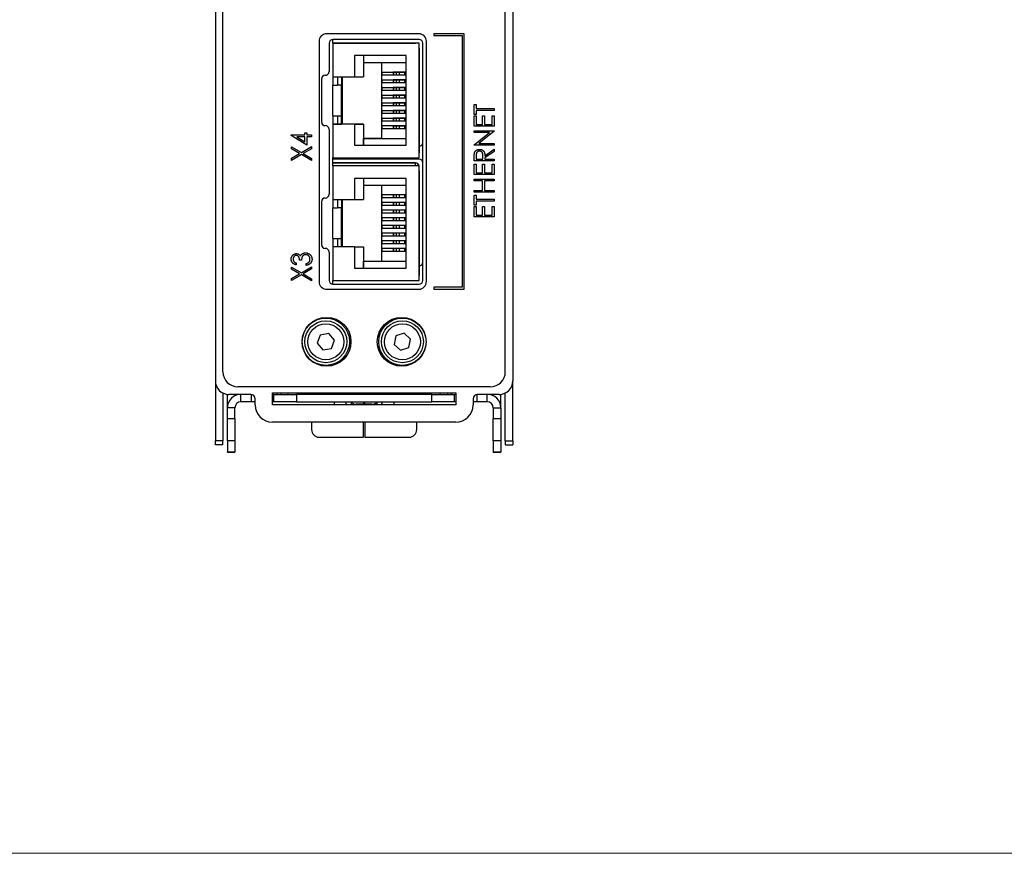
# Model space of a CAD drawing. Header units: millimetres. Extents: x 0 to 420, y 0 to 297.
# Tile 1 of 22: x 66 to 131, y 7 to 62. Entities that reach past the tile are written whole.
import ezdxf

# ---------------------------------------------------------------- set-up
doc = ezdxf.new("R2010")
doc.units = ezdxf.units.MM

msp = doc.modelspace()

# ---------------------------------------------------------------- linework, layer by layer
at = {"color": 7, "linetype": 'Continuous', "lineweight": 25}
for p, q in [((79.062, 39.05), (79.062, 98.25)), ((97.862, 39.05), (97.862, 98.25)), ((78.562, 83.15), (78.562, 38.45)), ((98.362, 83.15), (98.362, 38.45)), ((85.462, 61.05), (85.462, 45.05)), ((92.112, 61.55), (85.962, 61.55)), ((86.376, 60.92), (86.376, 61.17)), ((92.128, 61.17), (86.378, 61.17)), ((92.612, 45.05), (92.612, 61.05)), ((93.112, 61.55), (93.112, 61.425)), ((95.112, 61.55), (93.112, 61.55)), ((93.112, 61.425), (94.987, 61.425)), ((94.987, 61.425), (94.987, 44.675)), ((95.112, 44.55), (95.112, 61.55)), ((86.128, 60.92), (86.128, 59.035)), ((91.876, 60.922), (86.376, 60.922)), ((86.376, 60.922), (91.876, 60.922)), ((86.376, 60.922), (86.976, 60.922)), ((86.376, 60.922), (86.976, 60.922)), ((86.376, 60.92), (86.376, 58.685)), ((92.126, 60.92), (86.376, 60.92)), ((86.376, 60.92), (86.626, 60.92)), ((86.376, 60.92), (86.626, 60.92)), ((92.126, 60.92), (86.376, 60.92)), ((86.626, 60.92), (86.626, 60.92)), ((86.976, 60.922), (86.976, 60.922)), ((91.911, 60.92), (91.876, 60.922)), ((91.876, 60.922), (91.876, 60.922)), ((91.911, 60.92), (91.876, 60.922)), ((92.126, 53.3), (92.126, 60.92)), ((92.126, 60.92), (92.126, 60.92)), ((92.126, 53.3), (92.126, 60.92)), ((92.126, 60.585), (92.126, 53.635)), ((92.126, 59.085), (92.126, 60.585)), ((92.126, 60.535), (92.126, 59.61)), ((92.126, 60.285), (92.126, 60.535)), ((92.126, 60.535), (92.126, 60.535)), ((92.126, 60.535), (92.126, 60.285)), ((92.126, 53.685), (92.126, 60.535)), ((92.378, 45.132), (92.378, 60.92)), ((91.251, 60.095), (87.826, 60.095)), ((87.826, 60.095), (87.826, 58.685)), ((87.826, 60.095), (87.826, 58.685)), ((88.421, 60.095), (88.421, 58.685)), ((88.421, 60.095), (88.421, 59.647)), ((88.421, 59.647), (88.421, 58.685)), ((88.421, 59.647), (91.251, 59.647)), ((89.651, 54.572), (89.651, 59.647)), ((91.251, 54.125), (91.251, 60.095)), ((92.126, 59.86), (92.126, 60.285)), ((92.126, 60.285), (92.126, 53.935)), ((92.126, 59.61), (92.126, 59.86)), ((89.651, 58.988), (90.451, 58.988)), ((89.651, 58.988), (89.651, 58.788)), ((90.401, 58.988), (90.401, 58.788)), ((90.457, 58.988), (90.401, 58.988)), ((90.605, 58.988), (90.408, 58.988)), ((90.408, 58.988), (90.408, 58.788)), ((90.451, 58.988), (90.949, 58.988)), ((90.451, 58.988), (90.75, 58.988)), ((90.457, 58.988), (90.727, 58.988)), ((90.641, 58.988), (90.601, 58.988)), ((90.799, 58.988), (90.605, 58.988)), ((90.605, 58.988), (90.605, 58.788)), ((90.606, 58.988), (90.803, 58.988)), ((90.911, 58.988), (90.641, 58.988)), ((91.153, 58.988), (90.799, 58.988)), ((90.799, 58.988), (90.799, 58.788)), ((90.803, 58.988), (90.9, 58.988)), ((90.9, 58.988), (91.251, 58.988)), ((91.248, 58.988), (91.153, 58.988)), ((91.153, 58.988), (91.153, 58.788)), ((91.251, 58.988), (91.248, 58.988)), ((91.248, 58.988), (91.248, 58.788)), ((92.126, 59.61), (92.126, 59.61)), ((92.126, 59.085), (92.126, 59.085)), ((92.126, 59.085), (92.126, 59.031)), ((92.126, 59.031), (92.126, 58.746)), ((85.628, 58.535), (85.628, 55.685)), ((86.376, 58.685), (87.826, 58.685)), ((86.376, 58.685), (86.376, 58.125)), ((86.701, 58.685), (86.701, 58.125)), ((86.951, 58.685), (86.951, 58.125)), ((86.951, 58.685), (86.951, 58.125)), ((87.001, 58.685), (87.001, 55.535)), ((87.826, 58.685), (87.826, 58.685)), ((87.826, 58.685), (88.421, 58.685)), ((88.421, 58.685), (88.421, 58.685)), ((90.401, 58.788), (89.651, 58.788)), ((89.651, 58.48), (90.451, 58.48)), ((89.651, 58.48), (89.651, 58.28)), ((90.408, 58.788), (90.401, 58.788)), ((90.401, 58.48), (90.401, 58.28)), ((90.457, 58.48), (90.401, 58.48)), ((90.605, 58.788), (90.408, 58.788)), ((90.605, 58.48), (90.408, 58.48)), ((90.408, 58.48), (90.408, 58.28)), ((90.451, 58.48), (90.949, 58.48)), ((90.451, 58.48), (90.75, 58.48)), ((90.457, 58.48), (90.727, 58.48)), ((90.641, 58.48), (90.601, 58.48)), ((90.799, 58.788), (90.605, 58.788)), ((90.799, 58.48), (90.605, 58.48)), ((90.605, 58.48), (90.605, 58.28)), ((90.606, 58.48), (90.803, 58.48)), ((90.911, 58.48), (90.641, 58.48)), ((91.153, 58.788), (90.799, 58.788)), ((91.153, 58.48), (90.799, 58.48)), ((90.799, 58.48), (90.799, 58.28)), ((90.803, 58.48), (90.9, 58.48)), ((90.9, 58.48), (91.251, 58.48)), ((91.248, 58.788), (91.153, 58.788)), ((91.248, 58.48), (91.153, 58.48)), ((91.153, 58.48), (91.153, 58.28)), ((91.251, 58.788), (91.248, 58.788)), ((91.251, 58.48), (91.248, 58.48)), ((91.248, 58.48), (91.248, 58.28)), ((92.126, 58.746), (92.126, 58.523)), ((92.126, 58.523), (92.126, 58.238)), ((86.376, 56.095), (86.376, 58.125)), ((86.376, 58.125), (86.701, 58.125)), ((86.951, 58.125), (86.701, 58.125)), ((86.951, 58.125), (86.951, 58.125)), ((86.951, 56.095), (86.951, 58.125)), ((86.951, 58.125), (86.951, 56.095)), ((90.401, 58.28), (89.651, 58.28)), ((89.651, 57.972), (90.451, 57.972)), ((89.651, 57.972), (89.651, 57.772)), ((90.401, 57.772), (89.651, 57.772)), ((90.408, 58.28), (90.401, 58.28)), ((90.401, 57.972), (90.401, 57.772)), ((90.457, 57.972), (90.401, 57.972)), ((90.408, 57.772), (90.401, 57.772)), ((90.605, 58.28), (90.408, 58.28)), ((90.605, 57.972), (90.408, 57.972)), ((90.408, 57.972), (90.408, 57.772)), ((90.605, 57.772), (90.408, 57.772)), ((90.451, 57.972), (90.949, 57.972)), ((90.451, 57.972), (90.75, 57.972)), ((90.457, 57.972), (90.727, 57.972)), ((90.641, 57.972), (90.601, 57.972)), ((90.799, 58.28), (90.605, 58.28)), ((90.799, 57.972), (90.605, 57.972)), ((90.605, 57.972), (90.605, 57.772)), ((90.799, 57.772), (90.605, 57.772)), ((90.606, 57.972), (90.803, 57.972)), ((90.911, 57.972), (90.641, 57.972)), ((91.153, 58.28), (90.799, 58.28)), ((91.153, 57.972), (90.799, 57.972)), ((90.799, 57.972), (90.799, 57.772)), ((91.153, 57.772), (90.799, 57.772)), ((90.803, 57.972), (90.9, 57.972)), ((90.9, 57.972), (91.251, 57.972)), ((91.248, 58.28), (91.153, 58.28)), ((91.248, 57.972), (91.153, 57.972)), ((91.153, 57.972), (91.153, 57.772)), ((91.248, 57.772), (91.153, 57.772)), ((91.251, 58.28), (91.248, 58.28)), ((91.251, 57.972), (91.248, 57.972)), ((91.248, 57.972), (91.248, 57.772)), ((91.251, 57.772), (91.248, 57.772)), ((92.126, 58.238), (92.126, 58.238)), ((92.126, 58.238), (92.126, 58.015)), ((92.126, 58.015), (92.126, 57.73)), ((92.126, 57.73), (92.126, 57.507)), ((89.651, 57.464), (90.451, 57.464)), ((89.651, 57.464), (89.651, 57.264)), ((90.401, 57.264), (89.651, 57.264)), ((90.401, 57.464), (90.401, 57.264)), ((90.457, 57.464), (90.401, 57.464)), ((90.408, 57.264), (90.401, 57.264)), ((90.605, 57.464), (90.408, 57.464)), ((90.408, 57.464), (90.408, 57.264)), ((90.605, 57.264), (90.408, 57.264)), ((90.451, 57.464), (90.949, 57.464)), ((90.451, 57.464), (90.75, 57.464)), ((90.457, 57.464), (90.727, 57.464)), ((90.641, 57.464), (90.601, 57.464)), ((90.799, 57.464), (90.605, 57.464)), ((90.605, 57.464), (90.605, 57.264)), ((90.799, 57.264), (90.605, 57.264)), ((90.606, 57.464), (90.803, 57.464)), ((90.911, 57.464), (90.641, 57.464)), ((91.153, 57.464), (90.799, 57.464)), ((90.799, 57.464), (90.799, 57.264)), ((91.153, 57.264), (90.799, 57.264)), ((90.803, 57.464), (90.9, 57.464)), ((90.9, 57.464), (91.251, 57.464)), ((91.248, 57.464), (91.153, 57.464)), ((91.153, 57.464), (91.153, 57.264)), ((91.248, 57.264), (91.153, 57.264)), ((91.251, 57.464), (91.248, 57.464)), ((91.248, 57.464), (91.248, 57.264)), ((91.251, 57.264), (91.248, 57.264)), ((92.126, 57.507), (92.126, 57.222)), ((92.126, 57.222), (92.126, 56.999)), ((89.651, 56.956), (90.451, 56.956)), ((89.651, 56.956), (89.651, 56.756)), ((90.401, 56.756), (89.651, 56.756)), ((89.651, 56.448), (90.451, 56.448)), ((89.651, 56.448), (89.651, 56.248)), ((90.401, 56.956), (90.401, 56.756)), ((90.457, 56.956), (90.401, 56.956)), ((90.408, 56.756), (90.401, 56.756)), ((90.401, 56.448), (90.401, 56.248)), ((90.457, 56.448), (90.401, 56.448)), ((90.605, 56.956), (90.408, 56.956)), ((90.408, 56.956), (90.408, 56.756)), ((90.605, 56.756), (90.408, 56.756)), ((90.605, 56.448), (90.408, 56.448)), ((90.408, 56.448), (90.408, 56.248)), ((90.451, 56.956), (90.949, 56.956)), ((90.451, 56.956), (90.75, 56.956)), ((90.451, 56.448), (90.949, 56.448)), ((90.451, 56.448), (90.75, 56.448)), ((90.457, 56.956), (90.727, 56.956)), ((90.457, 56.448), (90.727, 56.448)), ((90.641, 56.956), (90.601, 56.956)), ((90.641, 56.448), (90.601, 56.448)), ((90.799, 56.956), (90.605, 56.956)), ((90.605, 56.956), (90.605, 56.756)), ((90.799, 56.756), (90.605, 56.756)), ((90.799, 56.448), (90.605, 56.448)), ((90.605, 56.448), (90.605, 56.248)), ((90.606, 56.956), (90.803, 56.956)), ((90.606, 56.448), (90.803, 56.448)), ((90.911, 56.956), (90.641, 56.956)), ((90.911, 56.448), (90.641, 56.448)), ((91.153, 56.956), (90.799, 56.956)), ((90.799, 56.956), (90.799, 56.756)), ((91.153, 56.756), (90.799, 56.756)), ((91.153, 56.448), (90.799, 56.448)), ((90.799, 56.448), (90.799, 56.248)), ((90.803, 56.956), (90.9, 56.956)), ((90.803, 56.448), (90.9, 56.448)), ((90.9, 56.956), (91.251, 56.956)), ((90.9, 56.448), (91.251, 56.448)), ((91.248, 56.956), (91.153, 56.956)), ((91.153, 56.956), (91.153, 56.756)), ((91.248, 56.756), (91.153, 56.756)), ((91.248, 56.448), (91.153, 56.448)), ((91.153, 56.448), (91.153, 56.248)), ((91.251, 56.956), (91.248, 56.956)), ((91.248, 56.956), (91.248, 56.756)), ((91.251, 56.756), (91.248, 56.756)), ((91.251, 56.448), (91.248, 56.448)), ((91.248, 56.448), (91.248, 56.248)), ((92.126, 56.999), (92.126, 56.999)), ((92.126, 56.999), (92.126, 56.714)), ((92.126, 56.714), (92.126, 56.491)), ((92.126, 56.491), (92.126, 56.206)), ((95.789, 56.841), (95.925, 56.841)), ((95.789, 56.179), (95.789, 56.841)), ((95.925, 56.841), (95.925, 56.569)), ((95.925, 56.569), (97.112, 56.569)), ((97.112, 56.45), (95.925, 56.45)), ((95.925, 56.45), (95.925, 56.179)), ((97.112, 56.569), (97.112, 56.45)), ((86.376, 56.095), (86.701, 56.095)), ((86.376, 56.095), (86.376, 55.535)), ((86.376, 56.095), (86.951, 56.095)), ((86.701, 56.095), (86.701, 55.535)), ((86.701, 56.095), (86.951, 56.095)), ((86.951, 56.095), (86.951, 55.535)), ((86.951, 56.095), (86.951, 56.095)), ((86.951, 55.535), (86.951, 56.095)), ((90.401, 56.248), (89.651, 56.248)), ((89.651, 55.94), (90.451, 55.94)), ((89.651, 55.94), (89.651, 55.74)), ((90.401, 55.74), (89.651, 55.74)), ((90.408, 56.248), (90.401, 56.248)), ((90.401, 55.94), (90.401, 55.74)), ((90.457, 55.94), (90.401, 55.94)), ((90.408, 55.74), (90.401, 55.74)), ((90.605, 56.248), (90.408, 56.248)), ((90.605, 55.94), (90.408, 55.94)), ((90.408, 55.94), (90.408, 55.74)), ((90.605, 55.74), (90.408, 55.74)), ((90.451, 55.94), (90.949, 55.94)), ((90.451, 55.94), (90.75, 55.94)), ((90.457, 55.94), (90.727, 55.94)), ((90.641, 55.94), (90.601, 55.94)), ((90.799, 56.248), (90.605, 56.248)), ((90.799, 55.94), (90.605, 55.94)), ((90.605, 55.94), (90.605, 55.74)), ((90.799, 55.74), (90.605, 55.74)), ((90.606, 55.94), (90.803, 55.94)), ((90.911, 55.94), (90.641, 55.94)), ((91.153, 56.248), (90.799, 56.248)), ((91.153, 55.94), (90.799, 55.94)), ((90.799, 55.94), (90.799, 55.74)), ((91.153, 55.74), (90.799, 55.74)), ((90.803, 55.94), (90.9, 55.94)), ((90.9, 55.94), (91.251, 55.94)), ((91.248, 56.248), (91.153, 56.248)), ((91.248, 55.94), (91.153, 55.94)), ((91.153, 55.94), (91.153, 55.74)), ((91.251, 56.248), (91.248, 56.248)), ((91.251, 55.94), (91.248, 55.94)), ((91.248, 55.94), (91.248, 55.74)), ((91.251, 55.74), (91.248, 55.74)), ((92.126, 56.206), (92.126, 55.983)), ((92.126, 55.983), (92.126, 55.698)), ((95.925, 56.179), (95.789, 56.179)), ((95.789, 55.399), (95.789, 56.094)), ((95.789, 56.094), (95.925, 56.094)), ((95.925, 56.094), (95.925, 55.518)), ((96.332, 56.094), (96.467, 56.094)), ((96.332, 55.518), (96.332, 56.094)), ((96.467, 56.094), (96.467, 55.518)), ((96.976, 56.094), (97.112, 56.094)), ((96.976, 55.518), (96.976, 56.094)), ((97.112, 56.094), (97.112, 55.399)), ((86.128, 55.185), (86.128, 50.867)), ((86.376, 55.535), (86.376, 53.3)), ((87.826, 55.535), (86.376, 55.535)), ((86.376, 55.535), (86.701, 55.535)), ((86.376, 55.535), (86.951, 55.535)), ((86.951, 55.535), (86.701, 55.535)), ((86.951, 55.535), (86.951, 55.535)), ((86.951, 55.535), (86.951, 55.535)), ((88.421, 55.535), (86.951, 55.535)), ((87.826, 55.535), (87.826, 54.125)), ((87.826, 55.535), (87.826, 54.125)), ((87.826, 55.535), (87.826, 55.535)), ((87.826, 55.535), (88.421, 55.535)), ((88.421, 55.535), (88.421, 55.535)), ((88.421, 55.535), (88.421, 54.125)), ((88.421, 55.535), (88.421, 54.572)), ((90.451, 55.432), (89.651, 55.432)), ((89.651, 55.432), (89.651, 55.232)), ((90.401, 55.232), (89.651, 55.232)), ((90.401, 55.432), (90.401, 55.232)), ((90.457, 55.432), (90.401, 55.432)), ((90.408, 55.232), (90.401, 55.232)), ((90.605, 55.432), (90.408, 55.432)), ((90.408, 55.432), (90.408, 55.232)), ((90.605, 55.232), (90.408, 55.232)), ((90.451, 55.432), (90.75, 55.432)), ((90.451, 55.432), (90.949, 55.432)), ((90.457, 55.432), (90.727, 55.432)), ((90.641, 55.432), (90.601, 55.432)), ((90.799, 55.432), (90.605, 55.432)), ((90.605, 55.432), (90.605, 55.232)), ((90.799, 55.232), (90.605, 55.232)), ((90.606, 55.432), (90.803, 55.432)), ((90.911, 55.432), (90.641, 55.432)), ((91.153, 55.432), (90.799, 55.432)), ((90.799, 55.432), (90.799, 55.232)), ((91.153, 55.232), (90.799, 55.232)), ((90.803, 55.432), (90.9, 55.432)), ((90.9, 55.432), (91.251, 55.432)), ((91.248, 55.432), (91.153, 55.432)), ((91.153, 55.432), (91.153, 55.232)), ((91.248, 55.232), (91.153, 55.232)), ((91.251, 55.432), (91.248, 55.432)), ((91.248, 55.432), (91.248, 55.232)), ((91.251, 55.232), (91.248, 55.232)), ((92.126, 55.698), (92.126, 55.475)), ((92.126, 55.475), (92.126, 55.19)), ((92.126, 55.19), (92.126, 55.135)), ((92.126, 55.135), (92.126, 55.135)), ((92.126, 53.635), (92.126, 55.135)), ((97.112, 55.399), (95.789, 55.399)), ((95.789, 54.975), (95.789, 55.094)), ((95.789, 55.094), (97.112, 55.094)), ((95.925, 55.518), (96.332, 55.518)), ((97.112, 55.067), (96.098, 54.246)), ((96.467, 55.518), (96.976, 55.518)), ((97.112, 55.094), (97.112, 55.067)), ((83.605, 54.79), (83.605, 54.814)), ((83.605, 54.814), (84.521, 54.814)), ((84.656, 54.135), (83.605, 54.79)), ((84.521, 54.695), (83.986, 54.695)), ((83.986, 54.695), (84.521, 54.362)), ((84.521, 54.814), (84.521, 54.966)), ((84.521, 54.966), (84.656, 54.966)), ((84.521, 54.362), (84.521, 54.695)), ((84.656, 54.966), (84.656, 54.814)), ((84.656, 54.814), (84.962, 54.814)), ((84.962, 54.695), (84.656, 54.695)), ((84.656, 54.695), (84.656, 54.135)), ((84.962, 54.814), (84.962, 54.695)), ((88.421, 54.125), (88.421, 54.572)), ((89.651, 54.572), (88.421, 54.572)), ((88.421, 54.572), (91.251, 54.572)), ((89.651, 54.572), (91.251, 54.572)), ((92.126, 54.61), (92.126, 53.685)), ((92.126, 54.36), (92.126, 54.61)), ((92.126, 54.61), (92.126, 54.61)), ((96.805, 54.975), (95.789, 54.975)), ((95.789, 54.152), (96.805, 54.975)), ((83.639, 53.885), (83.639, 54.025)), ((83.639, 54.025), (84.286, 53.646)), ((84.166, 53.576), (83.639, 53.885)), ((84.286, 53.646), (84.962, 54.042)), ((84.962, 53.902), (84.405, 53.576)), ((84.962, 54.042), (84.962, 53.902)), ((87.826, 54.125), (91.251, 54.125)), ((87.826, 54.125), (87.826, 54.125)), ((87.826, 54.125), (88.421, 54.125)), ((88.421, 54.125), (88.421, 54.125)), ((88.421, 54.125), (91.251, 54.125)), ((92.126, 53.935), (92.126, 54.36)), ((92.126, 54.072), (92.128, 54.072)), ((92.126, 53.685), (92.126, 53.935)), ((92.126, 53.935), (92.126, 53.685)), ((95.789, 54.127), (95.789, 54.152)), ((97.112, 54.127), (95.789, 54.127)), ((96.098, 54.246), (97.112, 54.246)), ((96.501, 53.432), (97.112, 53.872)), ((97.112, 54.246), (97.112, 54.127)), ((97.112, 53.872), (97.112, 53.722)), ((83.639, 53.266), (84.166, 53.576)), ((84.286, 53.506), (83.639, 53.126)), ((83.639, 53.126), (83.639, 53.266)), ((84.962, 53.109), (84.286, 53.506)), ((84.405, 53.576), (84.962, 53.249)), ((84.962, 53.249), (84.962, 53.109)), ((86.376, 52.752), (86.376, 53.3)), ((86.376, 53.3), (92.126, 53.3)), ((92.128, 53.205), (86.378, 53.205)), ((92.126, 53.685), (92.126, 53.685)), ((92.126, 53.3), (92.126, 53.3)), ((95.789, 53.092), (95.789, 53.335)), ((97.112, 53.092), (95.789, 53.092)), ((95.925, 53.431), (95.925, 53.211)), ((95.925, 53.211), (96.365, 53.211)), ((96.365, 53.211), (96.367, 53.426)), ((97.112, 53.722), (96.501, 53.282)), ((96.501, 53.282), (96.501, 53.211)), ((96.501, 53.211), (97.112, 53.211)), ((97.112, 53.211), (97.112, 53.092)), ((91.876, 52.955), (86.376, 52.955)), ((86.376, 52.955), (91.876, 52.955)), ((86.376, 52.955), (86.976, 52.955)), ((86.376, 52.955), (86.976, 52.955)), ((86.376, 52.752), (86.376, 50.517)), ((92.126, 52.752), (86.376, 52.752)), ((86.976, 52.955), (86.976, 52.955)), ((91.876, 52.955), (91.876, 52.955)), ((92.1, 52.817), (92.1, 52.817)), ((92.126, 45.132), (92.126, 52.752)), ((92.126, 52.752), (92.126, 52.752)), ((92.126, 45.132), (92.126, 52.752)), ((95.789, 52.872), (95.925, 52.872)), ((95.789, 52.176), (95.789, 52.872)), ((95.925, 52.872), (95.925, 52.295)), ((96.332, 52.295), (96.332, 52.872)), ((96.332, 52.872), (96.467, 52.872)), ((96.467, 52.872), (96.467, 52.295)), ((96.976, 52.872), (97.112, 52.872)), ((96.976, 52.295), (96.976, 52.872)), ((97.112, 52.872), (97.112, 52.176)), ((91.251, 51.927), (87.826, 51.927)), ((87.826, 51.927), (87.826, 50.517)), ((87.826, 51.927), (87.826, 50.517)), ((87.826, 51.927), (87.826, 51.927)), ((88.421, 51.927), (88.421, 51.48)), ((88.421, 51.927), (88.421, 50.517)), ((91.251, 45.957), (91.251, 51.927)), ((92.126, 52.417), (92.126, 45.467)), ((92.126, 50.917), (92.126, 52.417)), ((92.126, 52.367), (92.126, 51.442)), ((92.126, 52.117), (92.126, 52.367)), ((92.126, 52.367), (92.126, 52.367)), ((92.126, 52.367), (92.126, 52.117)), ((92.126, 45.517), (92.126, 52.367)), ((92.126, 51.692), (92.126, 52.117)), ((92.126, 52.117), (92.126, 45.767)), ((97.112, 52.176), (95.789, 52.176)), ((95.789, 51.871), (97.112, 51.871)), ((95.789, 51.752), (95.789, 51.871)), ((95.925, 52.295), (96.332, 52.295)), ((96.467, 52.295), (96.976, 52.295)), ((97.112, 51.871), (97.112, 51.752)), ((88.421, 51.48), (88.421, 50.517)), ((88.421, 51.48), (91.251, 51.48)), ((89.651, 46.405), (89.651, 51.48)), ((92.126, 51.442), (92.126, 51.692)), ((92.126, 51.442), (92.126, 51.442)), ((96.332, 51.752), (95.789, 51.752)), ((95.789, 51.006), (95.789, 51.125)), ((95.789, 51.125), (96.332, 51.125)), ((96.332, 51.125), (96.332, 51.752)), ((97.112, 51.752), (96.467, 51.752)), ((96.467, 51.752), (96.467, 51.125)), ((96.467, 51.125), (97.112, 51.125)), ((97.112, 51.125), (97.112, 51.006)), ((86.376, 50.517), (87.826, 50.517)), ((86.376, 50.517), (86.376, 49.957)), ((86.701, 50.517), (86.701, 49.957)), ((86.951, 50.517), (86.951, 49.957)), ((86.951, 50.517), (86.951, 49.957)), ((87.001, 50.517), (87.001, 47.367)), ((87.826, 50.517), (87.826, 50.517)), ((87.826, 50.517), (88.421, 50.517)), ((88.421, 50.517), (88.421, 50.517)), ((89.651, 50.821), (89.651, 50.621)), ((90.401, 50.821), (89.651, 50.821)), ((90.401, 50.621), (89.651, 50.621)), ((90.401, 50.821), (90.401, 50.621)), ((90.408, 50.821), (90.401, 50.821)), ((90.408, 50.621), (90.401, 50.621)), ((90.408, 50.821), (90.408, 50.621)), ((90.605, 50.821), (90.408, 50.821)), ((90.605, 50.621), (90.408, 50.621)), ((90.605, 50.821), (90.605, 50.621)), ((90.799, 50.821), (90.605, 50.821)), ((90.799, 50.621), (90.605, 50.621)), ((90.799, 50.821), (90.799, 50.621)), ((91.153, 50.821), (90.799, 50.821)), ((91.153, 50.621), (90.799, 50.621)), ((91.153, 50.821), (91.153, 50.621)), ((91.248, 50.821), (91.153, 50.821)), ((91.248, 50.621), (91.153, 50.621)), ((91.248, 50.821), (91.248, 50.621)), ((91.251, 50.821), (91.248, 50.821)), ((91.251, 50.621), (91.248, 50.621)), ((92.126, 50.917), (92.126, 50.917)), ((92.126, 50.917), (92.126, 50.863)), ((92.126, 50.863), (92.126, 50.578)), ((92.126, 50.578), (92.126, 50.355)), ((97.112, 51.006), (95.789, 51.006)), ((95.789, 50.803), (95.925, 50.803)), ((95.789, 50.141), (95.789, 50.803)), ((95.925, 50.803), (95.925, 50.531)), ((95.925, 50.531), (97.112, 50.531)), ((97.112, 50.531), (97.112, 50.413)), ((85.628, 50.367), (85.628, 47.517)), ((86.376, 47.927), (86.376, 49.957)), ((86.376, 49.957), (86.701, 49.957)), ((86.951, 49.957), (86.701, 49.957)), ((86.951, 49.957), (86.951, 49.957)), ((86.951, 47.927), (86.951, 49.957)), ((86.951, 49.957), (86.951, 47.927)), ((89.651, 50.313), (89.651, 50.113)), ((90.401, 50.313), (89.651, 50.313)), ((90.401, 50.113), (89.651, 50.113)), ((90.401, 50.313), (90.401, 50.113)), ((90.408, 50.313), (90.401, 50.313)), ((90.408, 50.113), (90.401, 50.113)), ((90.408, 50.313), (90.408, 50.113)), ((90.605, 50.313), (90.408, 50.313)), ((90.605, 50.113), (90.408, 50.113)), ((90.605, 50.313), (90.605, 50.113)), ((90.799, 50.313), (90.605, 50.313)), ((90.799, 50.113), (90.605, 50.113)), ((90.799, 50.313), (90.799, 50.113)), ((91.153, 50.313), (90.799, 50.313)), ((91.153, 50.113), (90.799, 50.113)), ((91.153, 50.313), (91.153, 50.113)), ((91.248, 50.313), (91.153, 50.313)), ((91.248, 50.113), (91.153, 50.113)), ((91.248, 50.313), (91.248, 50.113)), ((91.251, 50.313), (91.248, 50.313)), ((91.251, 50.113), (91.248, 50.113)), ((92.126, 50.355), (92.126, 50.07)), ((92.126, 50.07), (92.126, 49.847)), ((92.126, 49.847), (92.126, 49.562)), ((95.925, 50.141), (95.789, 50.141)), ((95.789, 49.361), (95.789, 50.056)), ((95.789, 50.056), (95.925, 50.056)), ((95.925, 50.413), (95.925, 50.141)), ((97.112, 50.413), (95.925, 50.413)), ((95.925, 50.056), (95.925, 49.48)), ((96.332, 49.48), (96.332, 50.056)), ((96.332, 50.056), (96.467, 50.056)), ((96.467, 50.056), (96.467, 49.48)), ((96.976, 49.48), (96.976, 50.056)), ((96.976, 50.056), (97.112, 50.056)), ((97.112, 50.056), (97.112, 49.361)), ((89.651, 49.805), (89.651, 49.605)), ((90.401, 49.805), (89.651, 49.805)), ((90.401, 49.605), (89.651, 49.605)), ((89.651, 49.297), (89.651, 49.097)), ((90.401, 49.297), (89.651, 49.297)), ((90.401, 49.805), (90.401, 49.605)), ((90.408, 49.805), (90.401, 49.805)), ((90.408, 49.605), (90.401, 49.605)), ((90.401, 49.297), (90.401, 49.097)), ((90.408, 49.297), (90.401, 49.297)), ((90.408, 49.805), (90.408, 49.605)), ((90.605, 49.805), (90.408, 49.805)), ((90.605, 49.605), (90.408, 49.605)), ((90.408, 49.297), (90.408, 49.097)), ((90.605, 49.297), (90.408, 49.297)), ((90.605, 49.805), (90.605, 49.605)), ((90.799, 49.805), (90.605, 49.805)), ((90.799, 49.605), (90.605, 49.605)), ((90.605, 49.297), (90.605, 49.097)), ((90.799, 49.297), (90.605, 49.297)), ((90.799, 49.805), (90.799, 49.605)), ((91.153, 49.805), (90.799, 49.805)), ((91.153, 49.605), (90.799, 49.605)), ((90.799, 49.297), (90.799, 49.097)), ((91.153, 49.297), (90.799, 49.297)), ((91.153, 49.805), (91.153, 49.605)), ((91.248, 49.805), (91.153, 49.805)), ((91.248, 49.605), (91.153, 49.605)), ((91.153, 49.297), (91.153, 49.097)), ((91.248, 49.297), (91.153, 49.297)), ((91.248, 49.805), (91.248, 49.605)), ((91.251, 49.805), (91.248, 49.805)), ((91.251, 49.605), (91.248, 49.605)), ((91.248, 49.297), (91.248, 49.097)), ((91.251, 49.297), (91.248, 49.297)), ((92.126, 49.562), (92.126, 49.339)), ((92.126, 49.339), (92.126, 49.054)), ((97.112, 49.361), (95.789, 49.361)), ((95.925, 49.48), (96.332, 49.48)), ((96.467, 49.48), (96.976, 49.48)), ((90.401, 49.097), (89.651, 49.097)), ((89.651, 48.789), (89.651, 48.589)), ((90.401, 48.789), (89.651, 48.789)), ((90.401, 48.589), (89.651, 48.589)), ((90.408, 49.097), (90.401, 49.097)), ((90.401, 48.789), (90.401, 48.589)), ((90.408, 48.789), (90.401, 48.789)), ((90.408, 48.589), (90.401, 48.589)), ((90.605, 49.097), (90.408, 49.097)), ((90.408, 48.789), (90.408, 48.589)), ((90.605, 48.789), (90.408, 48.789)), ((90.605, 48.589), (90.408, 48.589)), ((90.799, 49.097), (90.605, 49.097)), ((90.605, 48.789), (90.605, 48.589)), ((90.799, 48.789), (90.605, 48.789)), ((90.799, 48.589), (90.605, 48.589)), ((91.153, 49.097), (90.799, 49.097)), ((90.799, 48.789), (90.799, 48.589)), ((91.153, 48.789), (90.799, 48.789)), ((91.153, 48.589), (90.799, 48.589)), ((91.248, 49.097), (91.153, 49.097)), ((91.153, 48.789), (91.153, 48.589)), ((91.248, 48.789), (91.153, 48.789)), ((91.248, 48.589), (91.153, 48.589)), ((91.251, 49.097), (91.248, 49.097)), ((91.248, 48.789), (91.248, 48.589)), ((91.251, 48.789), (91.248, 48.789)), ((91.251, 48.589), (91.248, 48.589)), ((92.126, 49.054), (92.126, 48.831)), ((92.126, 48.831), (92.126, 48.546)), ((92.126, 48.546), (92.126, 48.323)), ((86.376, 47.927), (86.701, 47.927)), ((86.376, 47.927), (86.376, 47.367)), ((86.701, 47.927), (86.701, 47.367)), ((86.701, 47.927), (86.951, 47.927)), ((86.951, 47.927), (86.951, 47.367)), ((86.951, 47.367), (86.951, 47.927)), ((86.951, 47.927), (86.951, 47.927)), ((89.651, 48.281), (89.651, 48.081)), ((90.401, 48.281), (89.651, 48.281)), ((90.401, 48.081), (89.651, 48.081)), ((90.401, 48.281), (90.401, 48.081)), ((90.408, 48.281), (90.401, 48.281)), ((90.408, 48.081), (90.401, 48.081)), ((90.408, 48.281), (90.408, 48.081)), ((90.605, 48.281), (90.408, 48.281)), ((90.605, 48.081), (90.408, 48.081)), ((90.605, 48.281), (90.605, 48.081)), ((90.799, 48.281), (90.605, 48.281)), ((90.799, 48.081), (90.605, 48.081)), ((90.799, 48.281), (90.799, 48.081)), ((91.153, 48.281), (90.799, 48.281)), ((91.153, 48.081), (90.799, 48.081)), ((91.153, 48.281), (91.153, 48.081)), ((91.248, 48.281), (91.153, 48.281)), ((91.248, 48.081), (91.153, 48.081)), ((91.248, 48.281), (91.248, 48.081)), ((91.251, 48.281), (91.248, 48.281)), ((91.251, 48.081), (91.248, 48.081)), ((92.126, 48.323), (92.126, 48.038)), ((92.126, 48.038), (92.126, 47.815)), ((86.376, 47.367), (86.376, 45.132)), ((87.826, 47.367), (86.376, 47.367)), ((87.826, 47.367), (87.826, 45.957)), ((87.826, 47.367), (87.826, 45.957)), ((87.826, 47.367), (87.826, 47.367)), ((87.826, 47.367), (88.421, 47.367)), ((88.421, 47.367), (88.421, 45.957)), ((88.421, 47.367), (88.421, 46.405)), ((88.421, 47.367), (88.421, 47.367)), ((89.651, 47.773), (89.651, 47.573)), ((90.401, 47.773), (89.651, 47.773)), ((90.401, 47.573), (89.651, 47.573)), ((89.651, 47.265), (89.651, 47.065)), ((90.401, 47.265), (89.651, 47.265)), ((90.401, 47.773), (90.401, 47.573)), ((90.408, 47.773), (90.401, 47.773)), ((90.408, 47.573), (90.401, 47.573)), ((90.401, 47.265), (90.401, 47.065)), ((90.408, 47.265), (90.401, 47.265)), ((90.408, 47.773), (90.408, 47.573)), ((90.605, 47.773), (90.408, 47.773)), ((90.605, 47.573), (90.408, 47.573)), ((90.408, 47.265), (90.408, 47.065)), ((90.605, 47.265), (90.408, 47.265)), ((90.605, 47.773), (90.605, 47.573)), ((90.799, 47.773), (90.605, 47.773)), ((90.799, 47.573), (90.605, 47.573)), ((90.605, 47.265), (90.605, 47.065)), ((90.799, 47.265), (90.605, 47.265)), ((90.799, 47.773), (90.799, 47.573)), ((91.153, 47.773), (90.799, 47.773)), ((91.153, 47.573), (90.799, 47.573)), ((90.799, 47.265), (90.799, 47.065)), ((91.153, 47.265), (90.799, 47.265)), ((91.153, 47.773), (91.153, 47.573)), ((91.248, 47.773), (91.153, 47.773)), ((91.248, 47.573), (91.153, 47.573)), ((91.153, 47.265), (91.153, 47.065)), ((91.248, 47.265), (91.153, 47.265)), ((91.248, 47.773), (91.248, 47.573)), ((91.251, 47.773), (91.248, 47.773)), ((91.251, 47.573), (91.248, 47.573)), ((91.248, 47.265), (91.248, 47.065)), ((91.251, 47.265), (91.248, 47.265)), ((92.126, 47.815), (92.126, 47.53)), ((92.126, 47.53), (92.126, 47.307)), ((92.126, 47.307), (92.126, 47.022)), ((86.128, 47.017), (86.128, 45.132)), ((90.401, 47.065), (89.651, 47.065)), ((90.408, 47.065), (90.401, 47.065)), ((90.605, 47.065), (90.408, 47.065)), ((90.799, 47.065), (90.605, 47.065)), ((91.153, 47.065), (90.799, 47.065)), ((91.248, 47.065), (91.153, 47.065)), ((91.251, 47.065), (91.248, 47.065)), ((92.126, 47.022), (92.126, 46.967)), ((92.126, 46.967), (92.126, 46.967)), ((92.126, 45.467), (92.126, 46.967)), ((83.639, 45.885), (83.639, 46.025)), ((83.639, 46.025), (84.286, 45.646)), ((84.166, 45.576), (83.639, 45.885)), ((83.944, 46.288), (83.944, 46.169)), ((84.3, 46.492), (84.165, 46.492)), ((84.286, 45.646), (84.962, 46.042)), ((84.962, 45.902), (84.405, 45.576)), ((84.606, 46.135), (84.606, 46.254)), ((84.962, 46.042), (84.962, 45.902)), ((87.826, 45.957), (91.251, 45.957)), ((87.826, 45.957), (87.826, 45.957)), ((88.421, 45.957), (88.421, 46.405)), ((88.421, 46.405), (91.251, 46.405)), ((92.126, 46.442), (92.126, 45.517)), ((92.126, 46.192), (92.126, 46.442)), ((92.126, 46.442), (92.126, 46.442)), ((92.126, 45.767), (92.126, 46.192)), ((92.126, 46.105), (92.128, 46.105)), ((83.639, 45.266), (84.166, 45.576)), ((84.286, 45.506), (83.639, 45.126)), ((83.639, 45.126), (83.639, 45.266)), ((84.962, 45.109), (84.286, 45.506)), ((84.405, 45.576), (84.962, 45.249)), ((84.962, 45.249), (84.962, 45.109)), ((92.126, 45.517), (92.126, 45.767)), ((92.126, 45.767), (92.126, 45.517)), ((92.126, 45.517), (92.126, 45.517)), ((86.376, 44.882), (86.376, 45.132)), ((86.376, 45.132), (92.126, 45.132)), ((86.378, 44.882), (92.128, 44.882)), ((92.126, 45.132), (92.126, 45.132)), ((93.112, 44.675), (93.112, 44.55)), ((94.987, 44.675), (93.112, 44.675)), ((85.962, 44.55), (92.112, 44.55)), ((93.112, 44.55), (95.112, 44.55)), ((85.543, 41.493), (85.345, 40.95)), ((86.112, 41.592), (85.543, 41.493)), ((86.482, 41.149), (86.112, 41.592)), ((90.583, 41.439), (90.46, 40.875)), ((91.134, 41.614), (90.583, 41.439)), ((91.56, 41.224), (91.134, 41.614)), ((85.345, 40.95), (85.716, 40.508)), ((86.284, 40.607), (86.482, 41.149)), ((90.46, 40.875), (90.886, 40.486)), ((90.886, 40.486), (91.436, 40.661)), ((91.436, 40.661), (91.56, 41.224)), ((85.716, 40.508), (86.284, 40.607)), ((78.564, 38.391), (78.564, 34.45)), ((96.862, 38.05), (80.062, 38.05)), ((98.36, 34.45), (98.36, 38.391)), ((79.064, 37.643), (79.064, 34.45)), ((79.362, 37.55), (79.462, 37.55)), ((79.362, 36.65), (79.362, 37.55)), ((80.912, 37.55), (79.462, 37.55)), ((79.862, 37.456), (79.862, 37.55)), ((80.262, 37.05), (80.262, 37.55)), ((82.362, 37.65), (94.562, 37.65)), ((82.362, 36.85), (82.362, 37.65)), ((82.462, 37.55), (82.362, 37.55)), ((82.462, 37.05), (82.462, 37.55)), ((82.462, 37.55), (83.962, 37.55)), ((82.914, 37.65), (82.914, 37.55)), ((83.414, 37.55), (83.414, 37.65)), ((83.962, 37.55), (83.962, 37.05)), ((92.962, 37.55), (83.962, 37.55)), ((88.414, 37.65), (88.414, 37.55)), ((88.51, 37.55), (88.51, 37.65)), ((92.962, 37.05), (92.962, 37.55)), ((92.962, 37.55), (94.462, 37.55)), ((93.51, 37.65), (93.51, 37.55)), ((94.01, 37.65), (94.01, 37.55)), ((94.462, 37.55), (94.462, 37.05)), ((94.462, 37.55), (94.562, 37.55)), ((94.562, 37.65), (94.562, 36.85)), ((97.462, 37.55), (96.012, 37.55)), ((96.662, 37.05), (96.662, 37.55)), ((97.062, 37.456), (97.062, 37.55)), ((97.462, 37.55), (97.562, 37.55)), ((97.562, 36.65), (97.562, 37.55)), ((97.86, 34.45), (97.86, 37.643)), ((80.962, 37.05), (80.262, 37.05)), ((81.212, 37.05), (80.962, 37.05)), ((81.212, 36.85), (81.212, 37.25)), ((82.462, 37.05), (82.362, 37.05)), ((94.562, 36.85), (82.362, 36.85)), ((83.962, 37.05), (82.462, 37.05)), ((83.962, 37.05), (92.962, 37.05)), ((86.462, 37.05), (86.462, 36.85)), ((87.688, 36.968), (87.688, 37.05)), ((88.414, 36.903), (87.938, 36.903)), ((88.414, 37.05), (88.414, 36.903)), ((88.414, 36.85), (88.414, 36.903)), ((88.51, 36.903), (88.51, 37.05)), ((88.986, 36.903), (88.51, 36.903)), ((88.51, 36.903), (88.51, 36.85)), ((89.236, 37.05), (89.236, 36.968)), ((90.462, 36.85), (90.462, 37.05)), ((94.462, 37.05), (92.962, 37.05)), ((94.562, 37.05), (94.462, 37.05)), ((95.712, 37.25), (95.712, 36.85)), ((95.962, 37.05), (95.712, 37.05)), ((96.662, 37.05), (95.962, 37.05)), ((79.862, 36.65), (79.362, 36.65)), ((79.362, 35.949), (79.362, 36.65)), ((79.862, 35.949), (79.862, 36.65)), ((97.062, 36.65), (97.562, 36.65)), ((97.062, 36.65), (97.062, 35.949)), ((97.562, 36.65), (97.562, 35.949)), ((79.362, 35.949), (79.862, 35.949)), ((79.362, 34.452), (79.362, 35.949)), ((79.862, 35.949), (79.862, 34.452)), ((94.562, 35.7), (82.362, 35.7)), ((84.962, 35.7), (84.962, 35.2)), ((88.414, 34.7), (88.414, 35.7)), ((88.51, 35.7), (88.51, 34.7)), ((91.962, 35.2), (91.962, 35.7)), ((97.062, 35.949), (97.562, 35.949)), ((97.062, 34.452), (97.062, 35.949)), ((97.562, 35.949), (97.562, 34.452)), ((79.064, 34.45), (78.564, 34.45)), ((78.564, 34.2), (78.564, 34.45)), ((79.064, 34.2), (78.564, 34.2)), ((79.064, 34.2), (79.064, 34.45)), ((79.862, 34.452), (79.362, 34.452)), ((79.362, 34.452), (79.362, 33.713)), ((79.862, 34.452), (79.862, 33.713)), ((85.462, 34.7), (88.414, 34.7)), ((88.51, 34.7), (91.462, 34.7)), ((97.562, 34.452), (97.062, 34.452)), ((97.062, 34.452), (97.062, 33.713)), ((97.562, 34.452), (97.562, 33.713)), ((97.86, 34.45), (98.36, 34.45)), ((97.86, 34.45), (97.86, 34.2)), ((97.86, 34.2), (98.36, 34.2)), ((98.36, 34.45), (98.36, 34.2)), ((79.362, 33.713), (79.862, 33.713)), ((79.362, 33.712), (79.362, 33.713)), ((79.362, 33.712), (79.862, 33.712)), ((79.862, 33.713), (79.862, 33.712)), ((97.062, 33.713), (97.562, 33.713)), ((97.062, 33.712), (97.062, 33.713)), ((97.062, 33.712), (97.562, 33.712)), ((97.562, 33.713), (97.562, 33.712))]:
    msp.add_line(p, q, dxfattribs=at)
at = {"color": 8, "linetype": 'Continuous', "lineweight": 25}
for p, q in [((91.876, 60.92), (91.876, 60.922)), ((91.876, 52.752), (91.876, 52.955)), ((80.962, 37.05), (80.962, 37.546)), ((82.664, 37.65), (82.664, 37.55)), ((94.26, 37.65), (94.26, 37.55)), ((95.962, 37.546), (95.962, 37.05))]:
    msp.add_line(p, q, dxfattribs=at)
at = {"color": 7, "linetype": 'Continuous', "lineweight": 18}
msp.add_line((7, 7), (413, 7), dxfattribs=at)
at = {"color": 7, "linetype": 'Continuous', "lineweight": 25, "flags": 128}
msp.add_lwpolyline([(91.248, 55.74), (91.243, 55.74), (91.236, 55.74), (91.227, 55.74), (91.216, 55.74), (91.202, 55.74), (91.187, 55.74), (91.171, 55.74), (91.153, 55.74)], dxfattribs=at)
at = {"color": 7, "linetype": 'Continuous', "lineweight": 25}
for centre, radius in [((85.962, 41.05), 1.625), ((85.916, 41.05), 1.575), ((90.962, 41.05), 1.625), ((91.008, 41.05), 1.575), ((85.914, 41.05), 1.397), ((85.914, 41.05), 1.197), ((91.01, 41.05), 1.397), ((91.01, 41.05), 1.197)]:
    msp.add_circle(centre, radius, dxfattribs=at)
for centre, radius, start, end in [((85.962, 61.05), 0.5, 90, 180), ((86.378, 60.92), 0.25, 90, 180), ((92.112, 61.05), 0.5, 0, 90), ((92.128, 60.92), 0.25, 0, 90), ((85.878, 59.035), 0.25, 270, 0), ((85.878, 58.535), 0.25, 90, 180), ((85.878, 55.685), 0.25, 180, 270), ((85.878, 55.185), 0.25, 0, 90), ((92.128, 54.322), 0.25, 270, 0), ((92.128, 52.955), 0.25, 0, 90), ((91.876, 52.705), 0.25, 10.96151, 90), ((91.876, 52.705), 0.25, 26.56506, 90), ((85.878, 50.367), 0.25, 90, 180), ((85.878, 50.867), 0.25, 270, 0), ((85.878, 47.517), 0.25, 180, 270), ((85.878, 47.017), 0.25, 0, 90), ((92.128, 46.355), 0.25, 270, 0), ((85.962, 45.05), 0.5, 180, 270), ((86.378, 45.132), 0.25, 180, 270), ((92.112, 45.05), 0.5, 270, 0), ((92.128, 45.132), 0.25, 270, 0), ((80.062, 39.05), 1, 180, 270), ((96.862, 39.05), 1, 270, 0), ((79.462, 38.45), 0.9, 180, 270), ((97.462, 38.45), 0.9, 270, 0), ((80.262, 36.65), 0.9, 90, 180), ((80.912, 37.25), 0.3, 0, 90), ((96.012, 37.25), 0.3, 90, 180), ((96.662, 36.65), 0.9, 0, 90), ((80.262, 36.65), 0.4, 90, 180), ((82.362, 36.85), 1.15, 180, 270), ((87.879, 37.193), 0.296, 229.60932, 281.36905), ((89.044, 37.193), 0.296, 258.63094, 310.39068), ((94.562, 36.85), 1.15, 270, 0), ((96.662, 36.65), 0.4, 0, 90), ((85.462, 35.2), 0.5, 180, 270), ((91.462, 35.2), 0.5, 270, 0)]:
    msp.add_arc(centre, radius, start, end, dxfattribs=at)
for points, knots in [([(95.807, 53.611), (95.809, 53.62), (95.814, 53.637), (95.824, 53.663), (95.836, 53.687), (95.849, 53.71), (95.865, 53.731), (95.883, 53.751), (95.902, 53.77), (95.923, 53.788), (95.946, 53.804), (95.971, 53.817), (95.996, 53.83), (96.023, 53.839), (96.051, 53.846), (96.08, 53.852), (96.111, 53.855), (96.132, 53.855), (96.143, 53.856)], [0, 0, 0, 0, 0.061387, 0.121495, 0.181089, 0.240038, 0.298644, 0.35799, 0.418441, 0.480043, 0.541867, 0.604173, 0.666682, 0.729899, 0.794538, 0.860455, 0.929211, 1, 1, 1, 1]), ([(96.143, 53.856), (96.16, 53.855), (96.195, 53.854), (96.244, 53.845), (96.291, 53.83), (96.334, 53.81), (96.373, 53.783), (96.407, 53.752), (96.436, 53.715), (96.456, 53.681), (96.469, 53.65), (96.477, 53.625), (96.484, 53.598), (96.49, 53.569), (96.495, 53.537), (96.499, 53.504), (96.501, 53.469), (96.501, 53.444), (96.501, 53.432)], [0, 0, 0, 0, 0.083484, 0.162613, 0.23918, 0.314494, 0.388385, 0.460717, 0.533791, 0.609022, 0.648239, 0.690365, 0.734562, 0.781635, 0.831635, 0.884694, 0.940506, 1, 1, 1, 1]), ([(95.789, 53.335), (95.789, 53.352), (95.789, 53.383), (95.79, 53.427), (95.791, 53.468), (95.793, 53.505), (95.796, 53.537), (95.798, 53.565), (95.802, 53.59), (95.805, 53.604), (95.807, 53.611)], [0, 0, 0, 0, 0.176242, 0.33814, 0.484799, 0.617149, 0.734395, 0.837422, 0.92561, 1, 1, 1, 1]), ([(96.142, 53.737), (96.132, 53.736), (96.111, 53.736), (96.08, 53.729), (96.051, 53.718), (96.024, 53.703), (95.999, 53.685), (95.978, 53.664), (95.96, 53.64), (95.949, 53.618), (95.942, 53.598), (95.937, 53.581), (95.933, 53.562), (95.93, 53.54), (95.927, 53.516), (95.926, 53.489), (95.925, 53.461), (95.925, 53.441), (95.925, 53.431)], [0, 0, 0, 0, 0.074206, 0.146692, 0.218332, 0.29067, 0.362618, 0.431553, 0.499554, 0.567987, 0.604677, 0.646293, 0.69288, 0.744014, 0.799888, 0.86174, 0.928424, 1, 1, 1, 1]), ([(96.367, 53.426), (96.367, 53.436), (96.367, 53.455), (96.366, 53.483), (96.364, 53.509), (96.361, 53.533), (96.358, 53.555), (96.354, 53.575), (96.349, 53.593), (96.341, 53.615), (96.329, 53.638), (96.311, 53.664), (96.289, 53.686), (96.264, 53.704), (96.236, 53.719), (96.206, 53.729), (96.175, 53.736), (96.153, 53.736), (96.142, 53.737)], [0, 0, 0, 0, 0.068884, 0.133004, 0.192369, 0.247684, 0.298447, 0.344783, 0.387444, 0.426058, 0.498477, 0.568226, 0.638295, 0.709239, 0.781676, 0.852765, 0.925523, 1, 1, 1, 1]), ([(83.605, 46.546), (83.605, 46.562), (83.606, 46.595), (83.616, 46.643), (83.631, 46.689), (83.651, 46.734), (83.677, 46.774), (83.707, 46.811), (83.742, 46.842), (83.78, 46.869), (83.82, 46.889), (83.862, 46.904), (83.905, 46.914), (83.934, 46.915), (83.949, 46.916)], [0, 0, 0, 0, 0.088152, 0.174818, 0.261298, 0.348501, 0.435009, 0.519029, 0.601423, 0.684099, 0.765985, 0.844847, 0.922235, 1, 1, 1, 1]), ([(83.944, 46.169), (83.931, 46.172), (83.905, 46.179), (83.868, 46.191), (83.832, 46.205), (83.8, 46.221), (83.769, 46.239), (83.741, 46.259), (83.716, 46.281), (83.693, 46.306), (83.672, 46.332), (83.654, 46.359), (83.639, 46.387), (83.626, 46.417), (83.617, 46.448), (83.61, 46.479), (83.606, 46.512), (83.605, 46.535), (83.605, 46.546)], [0, 0, 0, 0, 0.074282, 0.144875, 0.213158, 0.279066, 0.342788, 0.405011, 0.466609, 0.527393, 0.58752, 0.646103, 0.704302, 0.762167, 0.820014, 0.878488, 0.938507, 1, 1, 1, 1]), ([(83.948, 46.797), (83.941, 46.797), (83.927, 46.796), (83.907, 46.793), (83.888, 46.787), (83.869, 46.779), (83.851, 46.769), (83.834, 46.757), (83.817, 46.743), (83.802, 46.726), (83.787, 46.708), (83.775, 46.689), (83.764, 46.668), (83.755, 46.646), (83.749, 46.623), (83.744, 46.599), (83.741, 46.574), (83.741, 46.556), (83.741, 46.547)], [0, 0, 0, 0, 0.057394, 0.114053, 0.169167, 0.225526, 0.28177, 0.340286, 0.400705, 0.464133, 0.528975, 0.592775, 0.656538, 0.721493, 0.788012, 0.856179, 0.926456, 1, 1, 1, 1]), ([(83.741, 46.547), (83.741, 46.533), (83.742, 46.506), (83.751, 46.466), (83.765, 46.429), (83.783, 46.401), (83.8, 46.38), (83.814, 46.365), (83.831, 46.35), (83.85, 46.337), (83.871, 46.324), (83.893, 46.311), (83.918, 46.299), (83.935, 46.292), (83.944, 46.288)], [0, 0, 0, 0, 0.120032, 0.233521, 0.344431, 0.454949, 0.511874, 0.57062, 0.63265, 0.698517, 0.767458, 0.840518, 0.917842, 1, 1, 1, 1]), ([(84.165, 46.492), (84.164, 46.506), (84.164, 46.535), (84.157, 46.577), (84.148, 46.618), (84.134, 46.655), (84.118, 46.689), (84.099, 46.719), (84.078, 46.744), (84.055, 46.764), (84.03, 46.778), (84.003, 46.789), (83.976, 46.796), (83.957, 46.796), (83.948, 46.797)], [0, 0, 0, 0, 0.1058, 0.208102, 0.306952, 0.403845, 0.495836, 0.580279, 0.657016, 0.729335, 0.79901, 0.865583, 0.932309, 1, 1, 1, 1]), ([(83.949, 46.916), (83.963, 46.915), (83.99, 46.914), (84.03, 46.907), (84.068, 46.895), (84.103, 46.879), (84.136, 46.857), (84.167, 46.831), (84.196, 46.8), (84.212, 46.777), (84.221, 46.765)], [0, 0, 0, 0, 0.128961, 0.252356, 0.372719, 0.492297, 0.612547, 0.736291, 0.864891, 1, 1, 1, 1]), ([(84.221, 46.765), (84.228, 46.778), (84.241, 46.803), (84.268, 46.837), (84.298, 46.869), (84.322, 46.886), (84.334, 46.895)], [0, 0, 0, 0, 0.250334, 0.497098, 0.745903, 1, 1, 1, 1]), ([(84.58, 46.848), (84.568, 46.847), (84.543, 46.846), (84.507, 46.838), (84.472, 46.826), (84.439, 46.808), (84.409, 46.787), (84.382, 46.761), (84.359, 46.732), (84.343, 46.705), (84.333, 46.682), (84.326, 46.661), (84.32, 46.639), (84.314, 46.614), (84.309, 46.586), (84.306, 46.557), (84.302, 46.525), (84.301, 46.503), (84.3, 46.492)], [0, 0, 0, 0, 0.072483, 0.144336, 0.216269, 0.289826, 0.363748, 0.435901, 0.50742, 0.580162, 0.618838, 0.660808, 0.707132, 0.757253, 0.811151, 0.869953, 0.932709, 1, 1, 1, 1]), ([(84.334, 46.895), (84.342, 46.9), (84.36, 46.912), (84.387, 46.926), (84.416, 46.939), (84.445, 46.949), (84.475, 46.957), (84.505, 46.962), (84.537, 46.966), (84.558, 46.966), (84.569, 46.966)], [0, 0, 0, 0, 0.126046, 0.250947, 0.373622, 0.497176, 0.620273, 0.744382, 0.87147, 1, 1, 1, 1]), ([(84.569, 46.966), (84.587, 46.966), (84.624, 46.965), (84.679, 46.953), (84.732, 46.936), (84.783, 46.912), (84.831, 46.881), (84.874, 46.846), (84.91, 46.805), (84.941, 46.759), (84.966, 46.71), (84.983, 46.657), (84.994, 46.601), (84.995, 46.563), (84.996, 46.543)], [0, 0, 0, 0, 0.082872, 0.165142, 0.248491, 0.333462, 0.418329, 0.500365, 0.581906, 0.664008, 0.746485, 0.828958, 0.912783, 1, 1, 1, 1]), ([(84.86, 46.545), (84.86, 46.556), (84.859, 46.578), (84.855, 46.61), (84.849, 46.64), (84.84, 46.668), (84.828, 46.695), (84.813, 46.72), (84.796, 46.744), (84.777, 46.765), (84.755, 46.784), (84.733, 46.801), (84.71, 46.816), (84.686, 46.827), (84.66, 46.837), (84.634, 46.843), (84.608, 46.847), (84.589, 46.847), (84.58, 46.848)], [0, 0, 0, 0, 0.072637, 0.141726, 0.208269, 0.273118, 0.33605, 0.398784, 0.461462, 0.52466, 0.587471, 0.648301, 0.707284, 0.765509, 0.823088, 0.881207, 0.940024, 1, 1, 1, 1]), ([(84.996, 46.543), (84.995, 46.53), (84.995, 46.504), (84.99, 46.467), (84.982, 46.431), (84.971, 46.396), (84.958, 46.363), (84.94, 46.332), (84.92, 46.303), (84.897, 46.275), (84.871, 46.249), (84.841, 46.226), (84.809, 46.205), (84.774, 46.186), (84.736, 46.17), (84.695, 46.156), (84.652, 46.144), (84.621, 46.138), (84.606, 46.135)], [0, 0, 0, 0, 0.063186, 0.124194, 0.183604, 0.241346, 0.298312, 0.355201, 0.412588, 0.470703, 0.529828, 0.58992, 0.651564, 0.715502, 0.78143, 0.850905, 0.923451, 1, 1, 1, 1]), ([(84.788, 46.347), (84.794, 46.354), (84.805, 46.367), (84.82, 46.389), (84.833, 46.411), (84.842, 46.436), (84.85, 46.461), (84.856, 46.488), (84.859, 46.516), (84.86, 46.536), (84.86, 46.545)], [0, 0, 0, 0, 0.121204, 0.241415, 0.361745, 0.482356, 0.605846, 0.732505, 0.863626, 1, 1, 1, 1]), ([(84.606, 46.254), (84.616, 46.257), (84.636, 46.262), (84.664, 46.272), (84.69, 46.282), (84.714, 46.293), (84.736, 46.305), (84.756, 46.318), (84.773, 46.332), (84.784, 46.342), (84.788, 46.347)], [0, 0, 0, 0, 0.152217, 0.296177, 0.431862, 0.55851, 0.677785, 0.79096, 0.898105, 1, 1, 1, 1]), ([(87.258, 37.05), (87.256, 37.018), (87.25, 36.951), (87.267, 36.885), (87.276, 36.85)], [0, 0, 0, 0, 0.465179, 1, 1, 1, 1]), ([(87.649, 36.85), (87.638, 36.893), (87.62, 36.958), (87.624, 37.026), (87.625, 37.05)], [0, 0, 0, 0, 0.647958, 1, 1, 1, 1]), ([(89.297, 37.05), (89.299, 37.016), (89.302, 36.948), (89.283, 36.883), (89.273, 36.85)], [0, 0, 0, 0, 0.494357, 1, 1, 1, 1]), ([(89.312, 37.05), (89.313, 37.042), (89.32, 36.976), (89.314, 36.905), (89.291, 36.85), (89.291, 36.85)], [0, 0, 0, 0, 0.117622, 0.994351, 1, 1, 1, 1]), ([(89.637, 36.85), (89.642, 36.869), (89.661, 36.934), (89.653, 37.002), (89.648, 37.05)], [0, 0, 0, 0, 0.292627, 1, 1, 1, 1]), ([(89.649, 36.85), (89.655, 36.874), (89.673, 36.939), (89.668, 37.007), (89.664, 37.05)], [0, 0, 0, 0, 0.370407, 1, 1, 1, 1])]:
    msp.add_open_spline(points, degree=3, knots=knots, dxfattribs=at)

doc.saveas('drawing.dxf')
